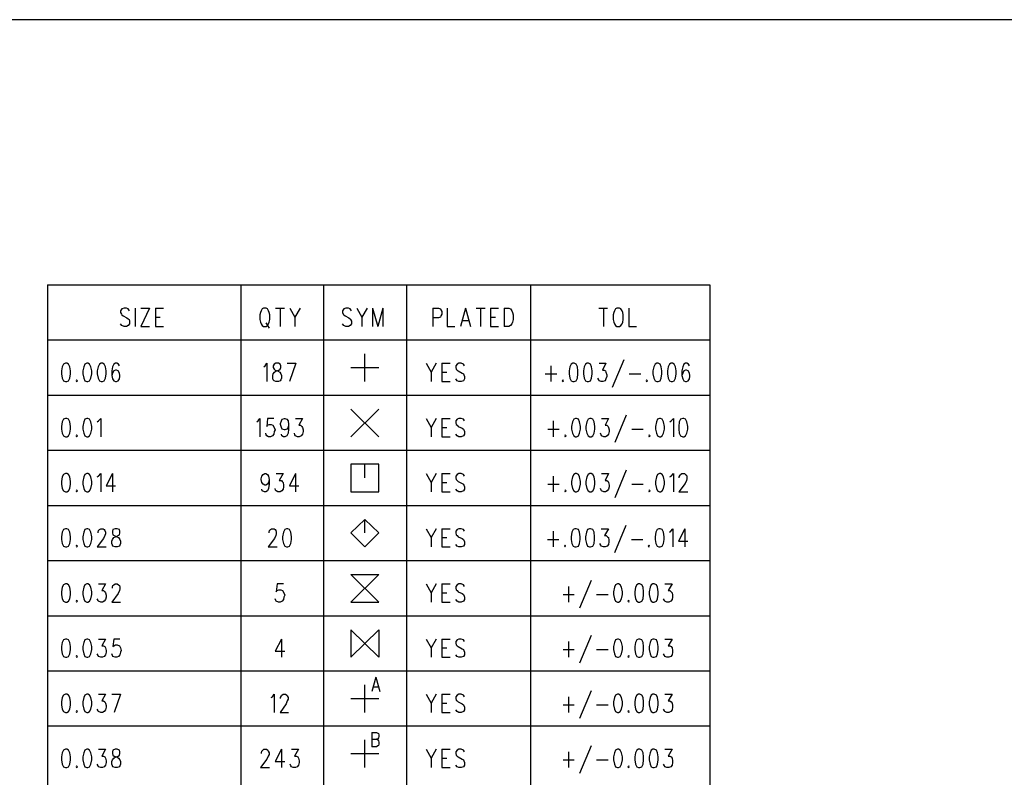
# Model space of a CAD drawing. Extents: x 11.9 to 28.1, y 10.8 to 21.2.
# Tile 17 of 45: x 20.9 to 23.3, y 12.5 to 14.3. Entities that reach past the tile are written whole.
import ezdxf

# ---------------------------------------------------------------- set-up
doc = ezdxf.new("R2010")
doc.units = 0
doc.header["$MEASUREMENT"] = 0
doc.layers.add('LAYNR1', color=2, linetype='Continuous')

msp = doc.modelspace()

# ---------------------------------------------------------------- linework, layer by layer
at = {"layer": 'LAYNR1', "color": 7}
for points in [[(23.448, 14.266), (18.463, 14.266)], [(20.997, 13.641), (22.558, 13.641)], [(20.997, 13.641), (20.997, 11.041)], [(21.452, 13.641), (21.452, 11.041)], [(21.647, 13.641), (21.647, 11.041)], [(21.843, 13.641), (21.843, 11.041)], [(22.135, 13.641), (22.135, 11.041)], [(22.558, 13.641), (22.558, 11.041)], [(21.19, 13.58), (21.187, 13.584), (21.183, 13.586), (21.177, 13.586), (21.172, 13.584), (21.169, 13.58), (21.169, 13.576)], [(21.203, 13.586), (21.203, 13.543)], [(21.237, 13.586), (21.217, 13.543)], [(21.217, 13.586), (21.237, 13.586)], [(21.251, 13.586), (21.251, 13.543)], [(21.251, 13.586), (21.27, 13.586)], [(21.506, 13.586), (21.503, 13.584), (21.5, 13.58), (21.499, 13.576)], [(21.519, 13.576), (21.518, 13.58), (21.515, 13.584), (21.512, 13.586), (21.506, 13.586)], [(21.534, 13.586), (21.555, 13.586)], [(21.545, 13.586), (21.545, 13.543)], [(21.568, 13.586), (21.58, 13.565), (21.58, 13.543)], [(21.592, 13.586), (21.58, 13.565)], [(21.713, 13.58), (21.71, 13.584), (21.706, 13.586), (21.7, 13.586), (21.695, 13.584), (21.692, 13.58), (21.692, 13.576)], [(21.726, 13.586), (21.738, 13.565), (21.738, 13.543)], [(21.75, 13.586), (21.738, 13.565)], [(21.763, 13.586), (21.763, 13.543)], [(21.763, 13.586), (21.775, 13.543)], [(21.787, 13.586), (21.775, 13.543)], [(21.787, 13.586), (21.787, 13.543)], [(21.905, 13.586), (21.905, 13.543)], [(21.905, 13.586), (21.918, 13.586), (21.923, 13.584), (21.924, 13.582), (21.926, 13.578), (21.926, 13.572), (21.924, 13.568), (21.923, 13.565), (21.918, 13.563), (21.905, 13.563)], [(21.939, 13.586), (21.939, 13.543)], [(21.982, 13.586), (21.97, 13.543)], [(21.982, 13.586), (21.994, 13.543)], [(22.007, 13.586), (22.028, 13.586)], [(22.017, 13.586), (22.017, 13.543)], [(22.041, 13.586), (22.041, 13.543)], [(22.041, 13.586), (22.06, 13.586)], [(22.073, 13.586), (22.073, 13.543)], [(22.073, 13.586), (22.084, 13.586), (22.088, 13.584), (22.091, 13.58), (22.093, 13.576)], [(22.296, 13.586), (22.317, 13.586)], [(22.307, 13.586), (22.307, 13.543)], [(22.339, 13.586), (22.336, 13.584), (22.333, 13.58), (22.332, 13.576)], [(22.353, 13.576), (22.351, 13.58), (22.348, 13.584), (22.345, 13.586), (22.339, 13.586)], [(22.367, 13.586), (22.367, 13.543)], [(21.169, 13.576), (21.171, 13.572), (21.172, 13.57), (21.175, 13.568), (21.184, 13.563), (21.187, 13.561), (21.189, 13.559)], [(21.189, 13.559), (21.19, 13.555), (21.19, 13.549), (21.187, 13.545), (21.183, 13.543)], [(21.251, 13.565), (21.262, 13.565)], [(21.499, 13.576), (21.497, 13.57), (21.497, 13.559)], [(21.497, 13.559), (21.499, 13.553), (21.5, 13.549), (21.503, 13.545), (21.506, 13.543)], [(21.512, 13.543), (21.515, 13.545), (21.518, 13.549), (21.519, 13.553), (21.521, 13.559)], [(21.521, 13.559), (21.521, 13.57), (21.519, 13.576)], [(21.692, 13.576), (21.694, 13.572), (21.695, 13.57), (21.698, 13.568), (21.707, 13.563), (21.71, 13.561), (21.711, 13.559)], [(21.711, 13.559), (21.713, 13.555), (21.713, 13.549), (21.71, 13.545), (21.706, 13.543)], [(21.974, 13.557), (21.989, 13.557)], [(22.041, 13.565), (22.053, 13.565)], [(22.094, 13.559), (22.093, 13.553), (22.091, 13.549), (22.088, 13.545), (22.084, 13.543)], [(22.093, 13.576), (22.094, 13.57), (22.094, 13.559)], [(22.332, 13.576), (22.33, 13.57), (22.33, 13.559)], [(22.33, 13.559), (22.332, 13.553), (22.333, 13.549), (22.336, 13.545), (22.339, 13.543)], [(22.345, 13.543), (22.348, 13.545), (22.351, 13.549), (22.353, 13.553), (22.354, 13.559)], [(22.354, 13.559), (22.354, 13.57), (22.353, 13.576)], [(21.177, 13.543), (21.172, 13.545), (21.169, 13.549)], [(21.183, 13.543), (21.177, 13.543)], [(21.217, 13.543), (21.237, 13.543)], [(21.251, 13.543), (21.27, 13.543)], [(21.506, 13.543), (21.512, 13.543)], [(21.511, 13.551), (21.519, 13.539)], [(21.7, 13.543), (21.695, 13.545), (21.692, 13.549)], [(21.706, 13.543), (21.7, 13.543)], [(21.939, 13.543), (21.957, 13.543)], [(22.041, 13.543), (22.06, 13.543)], [(22.084, 13.543), (22.073, 13.543)], [(22.339, 13.543), (22.345, 13.543)], [(22.367, 13.543), (22.385, 13.543)], [(20.997, 13.511), (22.558, 13.511)], [(21.745, 13.413), (21.745, 13.478)], [(22.355, 13.464), (22.328, 13.399)], [(21.039, 13.456), (21.034, 13.454), (21.031, 13.448), (21.03, 13.438), (21.03, 13.431), (21.031, 13.421), (21.034, 13.415), (21.039, 13.413)], [(21.042, 13.413), (21.046, 13.415), (21.049, 13.421), (21.051, 13.431), (21.051, 13.438), (21.049, 13.448), (21.046, 13.454), (21.042, 13.456), (21.039, 13.456)], [(21.089, 13.456), (21.085, 13.454), (21.082, 13.448), (21.08, 13.438), (21.08, 13.431), (21.082, 13.421), (21.085, 13.415), (21.089, 13.413)], [(21.092, 13.413), (21.096, 13.415), (21.099, 13.421), (21.101, 13.431), (21.101, 13.438), (21.099, 13.448), (21.096, 13.454), (21.092, 13.456), (21.089, 13.456)], [(21.123, 13.456), (21.119, 13.454), (21.116, 13.448), (21.114, 13.438), (21.114, 13.431), (21.116, 13.421), (21.119, 13.415), (21.123, 13.413)], [(21.126, 13.413), (21.13, 13.415), (21.133, 13.421), (21.135, 13.431), (21.135, 13.438), (21.133, 13.448), (21.13, 13.454), (21.126, 13.456), (21.123, 13.456)], [(21.166, 13.45), (21.164, 13.454), (21.16, 13.456), (21.157, 13.456), (21.153, 13.454), (21.15, 13.448), (21.148, 13.438), (21.148, 13.427), (21.15, 13.419), (21.153, 13.415), (21.157, 13.413)], [(21.159, 13.413), (21.163, 13.415), (21.166, 13.419), (21.167, 13.425), (21.167, 13.427), (21.166, 13.433), (21.163, 13.438), (21.159, 13.44), (21.157, 13.44), (21.153, 13.438), (21.15, 13.433), (21.148, 13.427)], [(21.507, 13.448), (21.51, 13.45), (21.514, 13.456), (21.514, 13.413)], [(21.535, 13.413), (21.531, 13.415), (21.529, 13.417), (21.528, 13.421), (21.528, 13.427), (21.529, 13.431), (21.532, 13.435), (21.536, 13.438), (21.542, 13.44), (21.545, 13.442), (21.547, 13.446)], [(21.535, 13.456), (21.531, 13.454), (21.529, 13.45), (21.529, 13.446)], [(21.529, 13.446), (21.531, 13.442), (21.533, 13.44), (21.539, 13.438)], [(21.547, 13.446), (21.547, 13.45), (21.545, 13.454), (21.541, 13.456), (21.535, 13.456)], [(21.562, 13.456), (21.582, 13.456)], [(21.582, 13.456), (21.567, 13.413)], [(21.712, 13.446), (21.778, 13.446)], [(21.889, 13.456), (21.901, 13.435), (21.901, 13.413)], [(21.913, 13.456), (21.901, 13.435)], [(21.926, 13.456), (21.926, 13.413)], [(21.926, 13.456), (21.946, 13.456)], [(21.962, 13.454), (21.959, 13.45), (21.959, 13.446)], [(21.959, 13.446), (21.96, 13.442), (21.962, 13.44)], [(21.98, 13.45), (21.977, 13.454), (21.972, 13.456), (21.966, 13.456), (21.962, 13.454)], [(21.962, 13.44), (21.965, 13.438), (21.974, 13.433), (21.977, 13.431), (21.978, 13.429)], [(22.183, 13.45), (22.183, 13.413)], [(22.235, 13.456), (22.231, 13.454), (22.228, 13.448), (22.226, 13.438), (22.226, 13.431), (22.228, 13.421), (22.231, 13.415), (22.235, 13.413)], [(22.238, 13.456), (22.235, 13.456)], [(22.238, 13.413), (22.243, 13.415), (22.246, 13.421), (22.247, 13.431), (22.247, 13.438), (22.246, 13.448), (22.243, 13.454), (22.238, 13.456)], [(22.269, 13.456), (22.265, 13.454), (22.262, 13.448), (22.26, 13.438), (22.26, 13.431), (22.262, 13.421), (22.265, 13.415), (22.269, 13.413)], [(22.272, 13.413), (22.277, 13.415), (22.279, 13.421), (22.281, 13.431), (22.281, 13.438), (22.279, 13.448), (22.277, 13.454), (22.272, 13.456), (22.269, 13.456)], [(22.297, 13.456), (22.313, 13.456), (22.305, 13.44), (22.309, 13.44), (22.312, 13.438), (22.313, 13.435), (22.315, 13.429)], [(22.433, 13.456), (22.429, 13.454), (22.426, 13.448), (22.424, 13.438), (22.424, 13.431), (22.426, 13.421), (22.429, 13.415), (22.433, 13.413)], [(22.436, 13.413), (22.441, 13.415), (22.443, 13.421), (22.445, 13.431), (22.445, 13.438), (22.443, 13.448), (22.441, 13.454), (22.436, 13.456), (22.433, 13.456)], [(22.467, 13.456), (22.463, 13.454), (22.46, 13.448), (22.458, 13.438), (22.458, 13.431), (22.46, 13.421), (22.463, 13.415), (22.467, 13.413)], [(22.47, 13.413), (22.474, 13.415), (22.477, 13.421), (22.479, 13.431), (22.479, 13.438), (22.477, 13.448), (22.474, 13.454), (22.47, 13.456), (22.467, 13.456)], [(22.51, 13.45), (22.508, 13.454), (22.504, 13.456), (22.501, 13.456), (22.497, 13.454), (22.494, 13.448), (22.492, 13.438), (22.492, 13.427), (22.494, 13.419), (22.497, 13.415), (22.501, 13.413)], [(22.503, 13.413), (22.507, 13.415), (22.51, 13.419), (22.511, 13.425), (22.511, 13.427), (22.51, 13.433), (22.507, 13.438), (22.503, 13.44), (22.501, 13.44), (22.497, 13.438), (22.494, 13.433), (22.492, 13.427)], [(21.065, 13.417), (21.064, 13.415), (21.065, 13.413)], [(21.065, 13.413), (21.067, 13.415), (21.065, 13.417)], [(21.539, 13.438), (21.544, 13.435), (21.547, 13.431), (21.548, 13.427), (21.548, 13.421), (21.547, 13.417), (21.545, 13.415), (21.541, 13.413)], [(21.926, 13.435), (21.938, 13.435)], [(21.962, 13.415), (21.959, 13.419)], [(21.978, 13.429), (21.98, 13.425), (21.98, 13.419), (21.977, 13.415), (21.972, 13.413)], [(22.17, 13.431), (22.197, 13.431)], [(22.212, 13.417), (22.21, 13.415), (22.212, 13.413)], [(22.212, 13.413), (22.213, 13.415), (22.212, 13.417)], [(22.302, 13.413), (22.297, 13.415), (22.296, 13.417), (22.294, 13.421)], [(22.315, 13.429), (22.315, 13.425), (22.313, 13.419), (22.311, 13.415), (22.306, 13.413)], [(22.368, 13.431), (22.395, 13.431)], [(22.409, 13.417), (22.408, 13.415), (22.409, 13.413)], [(22.409, 13.413), (22.411, 13.415), (22.409, 13.417)], [(21.039, 13.413), (21.042, 13.413)], [(21.089, 13.413), (21.092, 13.413)], [(21.123, 13.413), (21.126, 13.413)], [(21.157, 13.413), (21.159, 13.413)], [(21.541, 13.413), (21.535, 13.413)], [(21.926, 13.413), (21.946, 13.413)], [(21.966, 13.413), (21.962, 13.415)], [(21.972, 13.413), (21.966, 13.413)], [(22.235, 13.413), (22.238, 13.413)], [(22.269, 13.413), (22.272, 13.413)], [(22.306, 13.413), (22.302, 13.413)], [(22.433, 13.413), (22.436, 13.413)], [(22.467, 13.413), (22.47, 13.413)], [(22.501, 13.413), (22.503, 13.413)], [(20.997, 13.381), (22.558, 13.381)], [(21.712, 13.283), (21.778, 13.348)], [(21.712, 13.348), (21.778, 13.283)], [(21.039, 13.326), (21.034, 13.324), (21.031, 13.318), (21.03, 13.307), (21.03, 13.301), (21.031, 13.291), (21.034, 13.285), (21.039, 13.283)], [(21.042, 13.283), (21.046, 13.285), (21.049, 13.291), (21.051, 13.301), (21.051, 13.307), (21.049, 13.318), (21.046, 13.324), (21.042, 13.326), (21.039, 13.326)], [(21.089, 13.326), (21.085, 13.324), (21.082, 13.318), (21.08, 13.307), (21.08, 13.301), (21.082, 13.291), (21.085, 13.285), (21.089, 13.283)], [(21.092, 13.283), (21.096, 13.285), (21.099, 13.291), (21.101, 13.301), (21.101, 13.307), (21.099, 13.318), (21.096, 13.324), (21.092, 13.326), (21.089, 13.326)], [(21.114, 13.318), (21.117, 13.32), (21.122, 13.326), (21.122, 13.283)], [(21.49, 13.318), (21.493, 13.32), (21.497, 13.326), (21.497, 13.283)], [(21.53, 13.326), (21.515, 13.326), (21.514, 13.307), (21.515, 13.31), (21.519, 13.312), (21.524, 13.312), (21.528, 13.31), (21.531, 13.305), (21.533, 13.299)], [(21.555, 13.299), (21.55, 13.301), (21.548, 13.305), (21.546, 13.312), (21.546, 13.314), (21.548, 13.32), (21.55, 13.324), (21.555, 13.326), (21.556, 13.326), (21.561, 13.324), (21.564, 13.32), (21.565, 13.312), (21.565, 13.301), (21.564, 13.291), (21.561, 13.285), (21.556, 13.283)], [(21.581, 13.326), (21.598, 13.326), (21.589, 13.31), (21.593, 13.31), (21.596, 13.307), (21.598, 13.305), (21.599, 13.299)], [(21.889, 13.326), (21.901, 13.305), (21.901, 13.283)], [(21.913, 13.326), (21.901, 13.305)], [(21.926, 13.326), (21.926, 13.283)], [(21.926, 13.326), (21.946, 13.326)], [(21.962, 13.324), (21.959, 13.32), (21.959, 13.316)], [(21.98, 13.32), (21.977, 13.324), (21.972, 13.326), (21.966, 13.326), (21.962, 13.324)], [(22.241, 13.326), (22.237, 13.324), (22.234, 13.318), (22.232, 13.307), (22.232, 13.301), (22.234, 13.291), (22.237, 13.285), (22.241, 13.283)], [(22.244, 13.283), (22.248, 13.285), (22.251, 13.291), (22.253, 13.301), (22.253, 13.307), (22.251, 13.318), (22.248, 13.324), (22.244, 13.326), (22.241, 13.326)], [(22.271, 13.324), (22.268, 13.318), (22.266, 13.307), (22.266, 13.301), (22.268, 13.291), (22.271, 13.285)], [(22.275, 13.326), (22.271, 13.324)], [(22.287, 13.307), (22.285, 13.318), (22.282, 13.324), (22.278, 13.326), (22.275, 13.326)], [(22.303, 13.326), (22.319, 13.326)], [(22.319, 13.326), (22.311, 13.31), (22.315, 13.31), (22.318, 13.307), (22.319, 13.305)], [(22.361, 13.334), (22.334, 13.269)], [(22.439, 13.326), (22.435, 13.324), (22.432, 13.318), (22.43, 13.307), (22.43, 13.301), (22.432, 13.291), (22.435, 13.285), (22.439, 13.283)], [(22.449, 13.318), (22.446, 13.324), (22.442, 13.326), (22.439, 13.326)], [(22.464, 13.318), (22.467, 13.32), (22.472, 13.326), (22.472, 13.283)], [(22.494, 13.326), (22.489, 13.324), (22.486, 13.318), (22.485, 13.307), (22.485, 13.301), (22.486, 13.291), (22.489, 13.285), (22.494, 13.283)], [(22.497, 13.283), (22.501, 13.285), (22.504, 13.291), (22.506, 13.301), (22.506, 13.307), (22.504, 13.318), (22.501, 13.324), (22.497, 13.326), (22.494, 13.326)], [(21.565, 13.312), (21.564, 13.305), (21.561, 13.301), (21.556, 13.299)], [(21.926, 13.305), (21.938, 13.305)], [(21.959, 13.316), (21.96, 13.312), (21.962, 13.31)], [(21.962, 13.31), (21.965, 13.307), (21.974, 13.303), (21.977, 13.301), (21.978, 13.299)], [(22.176, 13.301), (22.203, 13.301)], [(22.189, 13.32), (22.189, 13.283)], [(22.278, 13.283), (22.282, 13.285), (22.285, 13.291), (22.287, 13.301)], [(22.287, 13.301), (22.287, 13.307)], [(22.319, 13.305), (22.321, 13.299)], [(22.374, 13.301), (22.401, 13.301)], [(22.449, 13.291), (22.451, 13.301), (22.451, 13.307), (22.449, 13.318)], [(21.039, 13.283), (21.042, 13.283)], [(21.065, 13.287), (21.064, 13.285), (21.065, 13.283)], [(21.065, 13.283), (21.067, 13.285), (21.065, 13.287)], [(21.089, 13.283), (21.092, 13.283)], [(21.518, 13.283), (21.514, 13.285), (21.512, 13.287), (21.511, 13.291)], [(21.522, 13.283), (21.518, 13.283)], [(21.533, 13.299), (21.531, 13.295), (21.53, 13.289), (21.527, 13.285), (21.522, 13.283)], [(21.553, 13.283), (21.549, 13.285), (21.548, 13.289)], [(21.556, 13.283), (21.553, 13.283)], [(21.556, 13.299), (21.555, 13.299)], [(21.586, 13.283), (21.581, 13.285), (21.58, 13.287), (21.579, 13.291)], [(21.59, 13.283), (21.586, 13.283)], [(21.599, 13.299), (21.599, 13.295), (21.598, 13.289), (21.595, 13.285), (21.59, 13.283)], [(21.926, 13.283), (21.946, 13.283)], [(21.962, 13.285), (21.959, 13.289)], [(21.966, 13.283), (21.962, 13.285)], [(21.972, 13.283), (21.966, 13.283)], [(21.978, 13.299), (21.98, 13.295), (21.98, 13.289), (21.977, 13.285), (21.972, 13.283)], [(22.217, 13.287), (22.216, 13.285), (22.217, 13.283)], [(22.217, 13.283), (22.219, 13.285), (22.217, 13.287)], [(22.241, 13.283), (22.244, 13.283)], [(22.271, 13.285), (22.275, 13.283)], [(22.275, 13.283), (22.278, 13.283)], [(22.303, 13.285), (22.302, 13.287), (22.3, 13.291)], [(22.308, 13.283), (22.303, 13.285)], [(22.312, 13.283), (22.308, 13.283)], [(22.319, 13.289), (22.316, 13.285), (22.312, 13.283)], [(22.321, 13.299), (22.321, 13.295), (22.319, 13.289)], [(22.415, 13.287), (22.414, 13.285), (22.415, 13.283)], [(22.417, 13.285), (22.415, 13.287)], [(22.415, 13.283), (22.417, 13.285)], [(22.439, 13.283), (22.442, 13.283)], [(22.442, 13.283), (22.446, 13.285), (22.449, 13.291)], [(22.494, 13.283), (22.497, 13.283)], [(20.997, 13.251), (22.558, 13.251)], [(21.778, 13.218), (21.712, 13.218)], [(21.712, 13.218), (21.712, 13.153)], [(21.745, 13.186), (21.745, 13.218)], [(21.778, 13.153), (21.778, 13.218)], [(21.039, 13.196), (21.034, 13.194), (21.031, 13.188), (21.03, 13.177), (21.03, 13.171), (21.031, 13.161), (21.034, 13.155), (21.039, 13.153)], [(21.042, 13.153), (21.046, 13.155), (21.049, 13.161), (21.051, 13.171), (21.051, 13.177), (21.049, 13.188), (21.046, 13.194), (21.042, 13.196), (21.039, 13.196)], [(21.089, 13.196), (21.085, 13.194), (21.082, 13.188), (21.08, 13.177), (21.08, 13.171), (21.082, 13.161), (21.085, 13.155), (21.089, 13.153)], [(21.092, 13.153), (21.096, 13.155), (21.099, 13.161), (21.101, 13.171), (21.101, 13.177), (21.099, 13.188), (21.096, 13.194), (21.092, 13.196), (21.089, 13.196)], [(21.114, 13.188), (21.117, 13.19), (21.122, 13.196), (21.122, 13.153)], [(21.15, 13.196), (21.135, 13.167), (21.157, 13.167)], [(21.15, 13.196), (21.15, 13.153)], [(21.509, 13.169), (21.505, 13.171), (21.502, 13.175), (21.5, 13.182), (21.5, 13.184), (21.502, 13.19), (21.505, 13.194), (21.509, 13.196), (21.511, 13.196), (21.515, 13.194), (21.518, 13.19), (21.519, 13.182), (21.519, 13.171), (21.518, 13.161), (21.515, 13.155), (21.511, 13.153)], [(21.536, 13.196), (21.552, 13.196), (21.543, 13.18), (21.548, 13.18), (21.55, 13.177), (21.552, 13.175), (21.553, 13.169)], [(21.581, 13.196), (21.567, 13.167), (21.589, 13.167)], [(21.581, 13.196), (21.581, 13.153)], [(21.889, 13.196), (21.901, 13.175), (21.901, 13.153)], [(21.913, 13.196), (21.901, 13.175)], [(21.926, 13.196), (21.926, 13.153)], [(21.926, 13.196), (21.946, 13.196)], [(21.962, 13.194), (21.959, 13.19), (21.959, 13.186)], [(21.959, 13.186), (21.96, 13.182), (21.962, 13.18)], [(21.98, 13.19), (21.977, 13.194), (21.972, 13.196), (21.966, 13.196), (21.962, 13.194)], [(22.189, 13.19), (22.189, 13.153)], [(22.241, 13.196), (22.237, 13.194), (22.234, 13.188), (22.232, 13.177), (22.232, 13.171), (22.234, 13.161), (22.237, 13.155), (22.241, 13.153)], [(22.244, 13.153), (22.248, 13.155), (22.251, 13.161), (22.253, 13.171), (22.253, 13.177), (22.251, 13.188), (22.248, 13.194), (22.244, 13.196), (22.241, 13.196)], [(22.271, 13.194), (22.268, 13.188), (22.266, 13.177), (22.266, 13.171), (22.268, 13.161), (22.271, 13.155)], [(22.275, 13.196), (22.271, 13.194)], [(22.287, 13.177), (22.285, 13.188), (22.282, 13.194), (22.278, 13.196), (22.275, 13.196)], [(22.303, 13.196), (22.319, 13.196)], [(22.319, 13.196), (22.311, 13.18), (22.315, 13.18), (22.318, 13.177), (22.319, 13.175)], [(22.361, 13.204), (22.334, 13.139)], [(22.439, 13.196), (22.435, 13.194), (22.432, 13.188), (22.43, 13.177), (22.43, 13.171), (22.432, 13.161), (22.435, 13.155), (22.439, 13.153)], [(22.449, 13.188), (22.446, 13.194), (22.442, 13.196), (22.439, 13.196)], [(22.449, 13.161), (22.451, 13.171), (22.451, 13.177), (22.449, 13.188)], [(22.464, 13.188), (22.467, 13.19), (22.472, 13.196), (22.472, 13.153)], [(22.498, 13.196), (22.501, 13.194), (22.503, 13.192), (22.504, 13.188), (22.504, 13.184), (22.503, 13.18), (22.5, 13.173), (22.485, 13.153)], [(22.486, 13.186), (22.486, 13.188), (22.488, 13.192), (22.489, 13.194), (22.492, 13.196), (22.498, 13.196)], [(21.511, 13.169), (21.509, 13.169)], [(21.519, 13.182), (21.518, 13.175), (21.515, 13.171), (21.511, 13.169)], [(21.54, 13.153), (21.536, 13.155), (21.534, 13.157), (21.533, 13.161)], [(21.553, 13.169), (21.553, 13.165), (21.552, 13.159), (21.549, 13.155), (21.545, 13.153)], [(21.926, 13.175), (21.938, 13.175)], [(21.962, 13.18), (21.965, 13.177), (21.974, 13.173), (21.977, 13.171), (21.978, 13.169)], [(21.978, 13.169), (21.98, 13.165), (21.98, 13.159), (21.977, 13.155), (21.972, 13.153)], [(22.176, 13.171), (22.203, 13.171)], [(22.278, 13.153), (22.282, 13.155), (22.285, 13.161), (22.287, 13.171)], [(22.287, 13.171), (22.287, 13.177)], [(22.303, 13.155), (22.302, 13.157), (22.3, 13.161)], [(22.319, 13.175), (22.321, 13.169)], [(22.321, 13.169), (22.321, 13.165), (22.319, 13.159)], [(22.374, 13.171), (22.401, 13.171)], [(22.442, 13.153), (22.446, 13.155), (22.449, 13.161)], [(21.039, 13.153), (21.042, 13.153)], [(21.065, 13.157), (21.064, 13.155), (21.065, 13.153)], [(21.065, 13.153), (21.067, 13.155), (21.065, 13.157)], [(21.089, 13.153), (21.092, 13.153)], [(21.508, 13.153), (21.503, 13.155), (21.502, 13.159)], [(21.511, 13.153), (21.508, 13.153)], [(21.545, 13.153), (21.54, 13.153)], [(21.712, 13.153), (21.778, 13.153)], [(21.926, 13.153), (21.946, 13.153)], [(21.962, 13.155), (21.959, 13.159)], [(21.966, 13.153), (21.962, 13.155)], [(21.972, 13.153), (21.966, 13.153)], [(22.217, 13.157), (22.216, 13.155), (22.217, 13.153)], [(22.217, 13.153), (22.219, 13.155), (22.217, 13.157)], [(22.241, 13.153), (22.244, 13.153)], [(22.271, 13.155), (22.275, 13.153)], [(22.275, 13.153), (22.278, 13.153)], [(22.308, 13.153), (22.303, 13.155)], [(22.312, 13.153), (22.308, 13.153)], [(22.319, 13.159), (22.316, 13.155), (22.312, 13.153)], [(22.415, 13.157), (22.414, 13.155), (22.415, 13.153)], [(22.417, 13.155), (22.415, 13.157)], [(22.415, 13.153), (22.417, 13.155)], [(22.439, 13.153), (22.442, 13.153)], [(22.485, 13.153), (22.506, 13.153)], [(20.997, 13.121), (22.558, 13.121)], [(21.745, 13.088), (21.712, 13.056)], [(21.778, 13.056), (21.745, 13.088)], [(21.745, 13.056), (21.745, 13.088)], [(22.36, 13.074), (22.333, 13.009)], [(21.039, 13.066), (21.034, 13.064), (21.031, 13.058), (21.03, 13.047), (21.03, 13.041), (21.031, 13.031), (21.034, 13.025), (21.039, 13.023)], [(21.042, 13.023), (21.046, 13.025), (21.049, 13.031), (21.051, 13.041), (21.051, 13.047), (21.049, 13.058), (21.046, 13.064), (21.042, 13.066), (21.039, 13.066)], [(21.089, 13.066), (21.085, 13.064), (21.082, 13.058), (21.08, 13.047), (21.08, 13.041), (21.082, 13.031), (21.085, 13.025), (21.089, 13.023)], [(21.092, 13.023), (21.096, 13.025), (21.099, 13.031), (21.101, 13.041), (21.101, 13.047), (21.099, 13.058), (21.096, 13.064), (21.092, 13.066), (21.089, 13.066)], [(21.116, 13.056), (21.116, 13.058), (21.117, 13.062), (21.119, 13.064), (21.122, 13.066), (21.128, 13.066), (21.13, 13.064), (21.132, 13.062), (21.133, 13.058), (21.133, 13.054), (21.132, 13.05), (21.129, 13.043), (21.114, 13.023)], [(21.156, 13.023), (21.151, 13.025), (21.15, 13.027), (21.148, 13.031), (21.148, 13.037), (21.15, 13.041), (21.153, 13.045), (21.157, 13.047), (21.163, 13.05), (21.166, 13.052), (21.167, 13.056)], [(21.156, 13.066), (21.151, 13.064), (21.15, 13.06), (21.15, 13.056)], [(21.15, 13.056), (21.151, 13.052), (21.154, 13.05), (21.16, 13.047), (21.164, 13.045), (21.167, 13.041), (21.169, 13.037), (21.169, 13.031), (21.167, 13.027), (21.166, 13.025), (21.161, 13.023)], [(21.167, 13.056), (21.167, 13.06), (21.166, 13.064), (21.161, 13.066), (21.156, 13.066)], [(21.519, 13.056), (21.519, 13.058), (21.52, 13.062), (21.522, 13.064), (21.525, 13.066), (21.531, 13.066), (21.533, 13.064), (21.535, 13.062), (21.536, 13.058), (21.536, 13.054), (21.535, 13.05), (21.532, 13.043), (21.517, 13.023)], [(21.556, 13.064), (21.553, 13.058), (21.551, 13.047), (21.551, 13.041), (21.553, 13.031), (21.556, 13.025)], [(21.56, 13.066), (21.556, 13.064)], [(21.572, 13.047), (21.57, 13.058), (21.567, 13.064), (21.563, 13.066), (21.56, 13.066)], [(21.572, 13.041), (21.572, 13.047)], [(21.712, 13.056), (21.745, 13.023)], [(21.745, 13.023), (21.778, 13.056)], [(21.889, 13.066), (21.901, 13.045), (21.901, 13.023)], [(21.913, 13.066), (21.901, 13.045)], [(21.926, 13.066), (21.926, 13.023)], [(21.926, 13.066), (21.946, 13.066)], [(21.926, 13.045), (21.938, 13.045)], [(21.962, 13.064), (21.959, 13.06), (21.959, 13.056)], [(21.959, 13.056), (21.96, 13.052), (21.962, 13.05)], [(21.98, 13.06), (21.977, 13.064), (21.972, 13.066), (21.966, 13.066), (21.962, 13.064)], [(21.962, 13.05), (21.965, 13.047), (21.974, 13.043), (21.977, 13.041), (21.978, 13.039)], [(22.189, 13.06), (22.189, 13.023)], [(22.24, 13.066), (22.236, 13.064), (22.233, 13.058), (22.231, 13.047), (22.231, 13.041), (22.233, 13.031), (22.236, 13.025), (22.24, 13.023)], [(22.243, 13.023), (22.248, 13.025), (22.251, 13.031), (22.252, 13.041), (22.252, 13.047), (22.251, 13.058), (22.248, 13.064), (22.243, 13.066), (22.24, 13.066)], [(22.274, 13.066), (22.27, 13.064), (22.267, 13.058), (22.265, 13.047), (22.265, 13.041), (22.267, 13.031), (22.27, 13.025), (22.274, 13.023)], [(22.277, 13.023), (22.282, 13.025), (22.285, 13.031), (22.286, 13.041), (22.286, 13.047), (22.285, 13.058), (22.282, 13.064), (22.277, 13.066), (22.274, 13.066)], [(22.302, 13.066), (22.319, 13.066), (22.31, 13.05), (22.314, 13.05), (22.317, 13.047), (22.319, 13.045), (22.32, 13.039)], [(22.438, 13.066), (22.434, 13.064), (22.431, 13.058), (22.429, 13.047), (22.429, 13.041), (22.431, 13.031), (22.434, 13.025), (22.438, 13.023)], [(22.441, 13.023), (22.446, 13.025), (22.449, 13.031), (22.45, 13.041), (22.45, 13.047), (22.449, 13.058), (22.446, 13.064), (22.441, 13.066), (22.438, 13.066)], [(22.463, 13.058), (22.466, 13.06), (22.471, 13.066), (22.471, 13.023)], [(22.499, 13.066), (22.484, 13.037), (22.506, 13.037)], [(22.499, 13.066), (22.499, 13.023)], [(21.039, 13.023), (21.042, 13.023)], [(21.065, 13.027), (21.064, 13.025), (21.065, 13.023)], [(21.065, 13.023), (21.067, 13.025), (21.065, 13.027)], [(21.089, 13.023), (21.092, 13.023)], [(21.114, 13.023), (21.135, 13.023)], [(21.161, 13.023), (21.156, 13.023)], [(21.517, 13.023), (21.538, 13.023)], [(21.556, 13.025), (21.56, 13.023)], [(21.56, 13.023), (21.563, 13.023)], [(21.563, 13.023), (21.567, 13.025), (21.57, 13.031), (21.572, 13.041)], [(21.926, 13.023), (21.946, 13.023)], [(21.962, 13.025), (21.959, 13.029)], [(21.966, 13.023), (21.962, 13.025)], [(21.972, 13.023), (21.966, 13.023)], [(21.978, 13.039), (21.98, 13.035), (21.98, 13.029), (21.977, 13.025), (21.972, 13.023)], [(22.175, 13.041), (22.202, 13.041)], [(22.217, 13.027), (22.215, 13.025), (22.217, 13.023)], [(22.217, 13.023), (22.218, 13.025), (22.217, 13.027)], [(22.24, 13.023), (22.243, 13.023)], [(22.274, 13.023), (22.277, 13.023)], [(22.307, 13.023), (22.302, 13.025), (22.301, 13.027), (22.299, 13.031)], [(22.311, 13.023), (22.307, 13.023)], [(22.32, 13.039), (22.32, 13.035), (22.319, 13.029), (22.316, 13.025), (22.311, 13.023)], [(22.373, 13.041), (22.4, 13.041)], [(22.415, 13.027), (22.413, 13.025), (22.415, 13.023)], [(22.415, 13.023), (22.416, 13.025), (22.415, 13.027)], [(22.438, 13.023), (22.441, 13.023)], [(20.997, 12.991), (22.558, 12.991)], [(21.778, 12.893), (21.712, 12.958)], [(21.712, 12.958), (21.778, 12.958)], [(21.778, 12.958), (21.712, 12.893)], [(21.039, 12.936), (21.034, 12.934), (21.031, 12.928), (21.03, 12.917), (21.03, 12.911), (21.031, 12.901), (21.034, 12.895), (21.039, 12.893)], [(21.042, 12.893), (21.046, 12.895), (21.049, 12.901), (21.051, 12.911), (21.051, 12.917), (21.049, 12.928), (21.046, 12.934), (21.042, 12.936), (21.039, 12.936)], [(21.089, 12.936), (21.085, 12.934), (21.082, 12.928), (21.08, 12.917), (21.08, 12.911), (21.082, 12.901), (21.085, 12.895), (21.089, 12.893)], [(21.092, 12.893), (21.096, 12.895), (21.099, 12.901), (21.101, 12.911), (21.101, 12.917), (21.099, 12.928), (21.096, 12.934), (21.092, 12.936), (21.089, 12.936)], [(21.117, 12.936), (21.133, 12.936), (21.125, 12.92), (21.129, 12.92), (21.132, 12.917), (21.133, 12.915), (21.135, 12.909)], [(21.15, 12.926), (21.15, 12.928), (21.151, 12.932), (21.153, 12.934), (21.156, 12.936), (21.161, 12.936), (21.164, 12.934), (21.166, 12.932), (21.167, 12.928), (21.167, 12.924), (21.166, 12.92), (21.163, 12.913), (21.148, 12.893)], [(21.553, 12.936), (21.538, 12.936), (21.536, 12.917), (21.538, 12.92), (21.542, 12.922), (21.547, 12.922), (21.551, 12.92), (21.554, 12.915), (21.556, 12.909)], [(21.889, 12.936), (21.901, 12.915), (21.901, 12.893)], [(21.913, 12.936), (21.901, 12.915)], [(21.926, 12.936), (21.926, 12.893)], [(21.926, 12.936), (21.946, 12.936)], [(21.962, 12.934), (21.959, 12.93), (21.959, 12.926)], [(21.98, 12.93), (21.977, 12.934), (21.972, 12.936), (21.966, 12.936), (21.962, 12.934)], [(22.225, 12.93), (22.225, 12.893)], [(22.278, 12.944), (22.251, 12.879)], [(22.336, 12.934), (22.333, 12.928), (22.331, 12.917), (22.331, 12.911), (22.333, 12.901), (22.336, 12.895)], [(22.34, 12.936), (22.336, 12.934)], [(22.352, 12.917), (22.35, 12.928), (22.347, 12.934), (22.343, 12.936), (22.34, 12.936)], [(22.39, 12.936), (22.386, 12.934), (22.383, 12.928), (22.381, 12.917), (22.381, 12.911), (22.383, 12.901), (22.386, 12.895), (22.39, 12.893)], [(22.401, 12.928), (22.398, 12.934), (22.393, 12.936), (22.39, 12.936)], [(22.424, 12.936), (22.42, 12.934), (22.417, 12.928)], [(22.427, 12.893), (22.432, 12.895), (22.435, 12.901), (22.436, 12.911), (22.436, 12.917), (22.435, 12.928), (22.432, 12.934), (22.427, 12.936), (22.424, 12.936)], [(22.452, 12.936), (22.469, 12.936), (22.46, 12.92), (22.464, 12.92), (22.467, 12.917), (22.469, 12.915), (22.47, 12.909)], [(21.135, 12.909), (21.135, 12.905), (21.133, 12.899), (21.13, 12.895), (21.126, 12.893)], [(21.556, 12.909), (21.554, 12.905), (21.553, 12.899), (21.55, 12.895), (21.545, 12.893)], [(21.926, 12.915), (21.938, 12.915)], [(21.959, 12.926), (21.96, 12.922), (21.962, 12.92)], [(21.962, 12.92), (21.965, 12.917), (21.974, 12.913), (21.977, 12.911), (21.978, 12.909)], [(21.978, 12.909), (21.98, 12.905), (21.98, 12.899), (21.977, 12.895), (21.972, 12.893)], [(22.212, 12.911), (22.238, 12.911)], [(22.291, 12.911), (22.318, 12.911)], [(22.343, 12.893), (22.347, 12.895), (22.35, 12.901), (22.352, 12.911)], [(22.352, 12.911), (22.352, 12.917)], [(22.401, 12.901), (22.402, 12.911), (22.402, 12.917), (22.401, 12.928)], [(22.417, 12.928), (22.415, 12.917), (22.415, 12.911), (22.417, 12.901)], [(22.47, 12.909), (22.47, 12.905), (22.469, 12.899), (22.466, 12.895)], [(21.039, 12.893), (21.042, 12.893)], [(21.065, 12.897), (21.064, 12.895), (21.065, 12.893)], [(21.065, 12.893), (21.067, 12.895), (21.065, 12.897)], [(21.089, 12.893), (21.092, 12.893)], [(21.122, 12.893), (21.117, 12.895), (21.116, 12.897), (21.114, 12.901)], [(21.126, 12.893), (21.122, 12.893)], [(21.148, 12.893), (21.169, 12.893)], [(21.541, 12.893), (21.536, 12.895), (21.535, 12.897), (21.533, 12.901)], [(21.545, 12.893), (21.541, 12.893)], [(21.712, 12.893), (21.778, 12.893)], [(21.926, 12.893), (21.946, 12.893)], [(21.962, 12.895), (21.959, 12.899)], [(21.966, 12.893), (21.962, 12.895)], [(21.972, 12.893), (21.966, 12.893)], [(22.336, 12.895), (22.34, 12.893)], [(22.34, 12.893), (22.343, 12.893)], [(22.367, 12.897), (22.365, 12.895), (22.367, 12.893)], [(22.368, 12.895), (22.367, 12.897)], [(22.367, 12.893), (22.368, 12.895)], [(22.39, 12.893), (22.393, 12.893)], [(22.393, 12.893), (22.398, 12.895), (22.401, 12.901)], [(22.417, 12.901), (22.42, 12.895), (22.424, 12.893)], [(22.424, 12.893), (22.427, 12.893)], [(22.457, 12.893), (22.452, 12.895), (22.451, 12.897), (22.449, 12.901)], [(22.461, 12.893), (22.457, 12.893)], [(22.466, 12.895), (22.461, 12.893)], [(20.997, 12.861), (22.558, 12.861)], [(21.712, 12.763), (21.778, 12.828)], [(21.778, 12.763), (21.712, 12.828)], [(21.712, 12.828), (21.712, 12.763)], [(21.778, 12.828), (21.778, 12.763)], [(22.278, 12.814), (22.251, 12.749)], [(21.039, 12.806), (21.034, 12.804), (21.031, 12.798), (21.03, 12.788), (21.03, 12.781), (21.031, 12.771), (21.034, 12.765), (21.039, 12.763)], [(21.042, 12.763), (21.046, 12.765), (21.049, 12.771), (21.051, 12.781), (21.051, 12.788), (21.049, 12.798), (21.046, 12.804), (21.042, 12.806), (21.039, 12.806)], [(21.089, 12.806), (21.085, 12.804), (21.082, 12.798), (21.08, 12.788), (21.08, 12.781), (21.082, 12.771), (21.085, 12.765), (21.089, 12.763)], [(21.092, 12.763), (21.096, 12.765), (21.099, 12.771), (21.101, 12.781), (21.101, 12.788), (21.099, 12.798), (21.096, 12.804), (21.092, 12.806), (21.089, 12.806)], [(21.117, 12.806), (21.133, 12.806), (21.125, 12.79), (21.129, 12.79), (21.132, 12.788), (21.133, 12.785), (21.135, 12.779)], [(21.167, 12.806), (21.153, 12.806), (21.151, 12.788), (21.153, 12.79), (21.157, 12.792), (21.161, 12.792), (21.166, 12.79), (21.169, 12.785), (21.17, 12.779)], [(21.548, 12.806), (21.533, 12.777), (21.556, 12.777)], [(21.548, 12.806), (21.548, 12.763)], [(21.889, 12.806), (21.901, 12.785), (21.901, 12.763)], [(21.913, 12.806), (21.901, 12.785)], [(21.926, 12.806), (21.926, 12.763)], [(21.926, 12.806), (21.946, 12.806)], [(21.962, 12.804), (21.959, 12.8), (21.959, 12.796)], [(21.959, 12.796), (21.96, 12.792), (21.962, 12.79)], [(21.98, 12.8), (21.977, 12.804), (21.972, 12.806), (21.966, 12.806), (21.962, 12.804)], [(21.962, 12.79), (21.965, 12.788), (21.974, 12.783), (21.977, 12.781), (21.978, 12.779)], [(22.225, 12.8), (22.225, 12.763)], [(22.336, 12.804), (22.333, 12.798), (22.331, 12.788), (22.331, 12.781), (22.333, 12.771), (22.336, 12.765)], [(22.34, 12.806), (22.336, 12.804)], [(22.352, 12.788), (22.35, 12.798), (22.347, 12.804), (22.343, 12.806), (22.34, 12.806)], [(22.39, 12.806), (22.386, 12.804), (22.383, 12.798), (22.381, 12.788), (22.381, 12.781), (22.383, 12.771), (22.386, 12.765), (22.39, 12.763)], [(22.401, 12.798), (22.398, 12.804), (22.393, 12.806), (22.39, 12.806)], [(22.401, 12.771), (22.402, 12.781), (22.402, 12.788), (22.401, 12.798)], [(22.417, 12.798), (22.415, 12.788), (22.415, 12.781), (22.417, 12.771)], [(22.424, 12.806), (22.42, 12.804), (22.417, 12.798)], [(22.427, 12.763), (22.432, 12.765), (22.435, 12.771), (22.436, 12.781), (22.436, 12.788), (22.435, 12.798), (22.432, 12.804), (22.427, 12.806), (22.424, 12.806)], [(22.452, 12.806), (22.469, 12.806), (22.46, 12.79), (22.464, 12.79), (22.467, 12.788), (22.469, 12.785), (22.47, 12.779)], [(21.065, 12.767), (21.064, 12.765), (21.065, 12.763)], [(21.065, 12.763), (21.067, 12.765), (21.065, 12.767)], [(21.122, 12.763), (21.117, 12.765), (21.116, 12.767), (21.114, 12.771)], [(21.135, 12.779), (21.135, 12.775), (21.133, 12.769), (21.13, 12.765), (21.126, 12.763)], [(21.156, 12.763), (21.151, 12.765), (21.15, 12.767), (21.148, 12.771)], [(21.17, 12.779), (21.169, 12.775), (21.167, 12.769), (21.164, 12.765), (21.16, 12.763)], [(21.926, 12.785), (21.938, 12.785)], [(21.962, 12.765), (21.959, 12.769)], [(21.978, 12.779), (21.98, 12.775), (21.98, 12.769), (21.977, 12.765), (21.972, 12.763)], [(22.212, 12.781), (22.238, 12.781)], [(22.291, 12.781), (22.318, 12.781)], [(22.343, 12.763), (22.347, 12.765), (22.35, 12.771), (22.352, 12.781)], [(22.352, 12.781), (22.352, 12.788)], [(22.367, 12.767), (22.365, 12.765), (22.367, 12.763)], [(22.368, 12.765), (22.367, 12.767)], [(22.393, 12.763), (22.398, 12.765), (22.401, 12.771)], [(22.417, 12.771), (22.42, 12.765), (22.424, 12.763)], [(22.457, 12.763), (22.452, 12.765), (22.451, 12.767), (22.449, 12.771)], [(22.47, 12.779), (22.47, 12.775), (22.469, 12.769), (22.466, 12.765)], [(21.039, 12.763), (21.042, 12.763)], [(21.089, 12.763), (21.092, 12.763)], [(21.126, 12.763), (21.122, 12.763)], [(21.16, 12.763), (21.156, 12.763)], [(21.926, 12.763), (21.946, 12.763)], [(21.966, 12.763), (21.962, 12.765)], [(21.972, 12.763), (21.966, 12.763)], [(22.336, 12.765), (22.34, 12.763)], [(22.34, 12.763), (22.343, 12.763)], [(22.367, 12.763), (22.368, 12.765)], [(22.39, 12.763), (22.393, 12.763)], [(22.424, 12.763), (22.427, 12.763)], [(22.461, 12.763), (22.457, 12.763)], [(22.466, 12.765), (22.461, 12.763)], [(20.997, 12.731), (22.558, 12.731)], [(21.745, 12.633), (21.745, 12.698)], [(21.771, 12.716), (21.761, 12.682)], [(21.771, 12.716), (21.78, 12.682)], [(21.039, 12.676), (21.034, 12.674), (21.031, 12.668), (21.03, 12.658), (21.03, 12.651), (21.031, 12.641), (21.034, 12.635), (21.039, 12.633)], [(21.042, 12.633), (21.046, 12.635), (21.049, 12.641), (21.051, 12.651), (21.051, 12.658), (21.049, 12.668), (21.046, 12.674), (21.042, 12.676), (21.039, 12.676)], [(21.089, 12.676), (21.085, 12.674), (21.082, 12.668), (21.08, 12.658), (21.08, 12.651), (21.082, 12.641), (21.085, 12.635), (21.089, 12.633)], [(21.092, 12.633), (21.096, 12.635), (21.099, 12.641), (21.101, 12.651), (21.101, 12.658), (21.099, 12.668), (21.096, 12.674), (21.092, 12.676), (21.089, 12.676)], [(21.117, 12.676), (21.133, 12.676), (21.125, 12.66), (21.129, 12.66), (21.132, 12.658), (21.133, 12.655), (21.135, 12.649)], [(21.148, 12.676), (21.169, 12.676)], [(21.169, 12.676), (21.154, 12.633)], [(21.524, 12.668), (21.527, 12.67), (21.531, 12.676), (21.531, 12.633)], [(21.546, 12.666), (21.546, 12.668), (21.548, 12.672), (21.549, 12.674), (21.552, 12.676), (21.558, 12.676), (21.561, 12.674), (21.562, 12.672), (21.564, 12.668), (21.564, 12.664), (21.562, 12.66), (21.559, 12.653), (21.545, 12.633)], [(21.765, 12.693), (21.777, 12.693)], [(21.889, 12.676), (21.901, 12.655), (21.901, 12.633)], [(21.913, 12.676), (21.901, 12.655)], [(21.926, 12.676), (21.926, 12.633)], [(21.926, 12.676), (21.946, 12.676)], [(21.962, 12.674), (21.959, 12.67), (21.959, 12.666)], [(21.98, 12.67), (21.977, 12.674), (21.972, 12.676), (21.966, 12.676), (21.962, 12.674)], [(22.278, 12.684), (22.251, 12.619)], [(22.336, 12.674), (22.333, 12.668), (22.331, 12.658), (22.331, 12.651), (22.333, 12.641), (22.336, 12.635)], [(22.34, 12.676), (22.336, 12.674)], [(22.352, 12.658), (22.35, 12.668), (22.347, 12.674), (22.343, 12.676), (22.34, 12.676)], [(22.39, 12.676), (22.386, 12.674), (22.383, 12.668), (22.381, 12.658), (22.381, 12.651), (22.383, 12.641), (22.386, 12.635), (22.39, 12.633)], [(22.401, 12.668), (22.398, 12.674), (22.393, 12.676), (22.39, 12.676)], [(22.424, 12.676), (22.42, 12.674), (22.417, 12.668)], [(22.427, 12.633), (22.432, 12.635), (22.435, 12.641), (22.436, 12.651), (22.436, 12.658), (22.435, 12.668), (22.432, 12.674), (22.427, 12.676), (22.424, 12.676)], [(22.452, 12.676), (22.469, 12.676), (22.46, 12.66), (22.464, 12.66), (22.467, 12.658), (22.469, 12.655), (22.47, 12.649)], [(21.712, 12.666), (21.778, 12.666)], [(21.926, 12.655), (21.938, 12.655)], [(21.959, 12.666), (21.96, 12.662), (21.962, 12.66)], [(21.962, 12.66), (21.965, 12.658), (21.974, 12.653), (21.977, 12.651), (21.978, 12.649)], [(22.212, 12.651), (22.238, 12.651)], [(22.225, 12.67), (22.225, 12.633)], [(22.291, 12.651), (22.318, 12.651)], [(22.343, 12.633), (22.347, 12.635), (22.35, 12.641), (22.352, 12.651)], [(22.352, 12.651), (22.352, 12.658)], [(22.401, 12.641), (22.402, 12.651), (22.402, 12.658), (22.401, 12.668)], [(22.417, 12.668), (22.415, 12.658), (22.415, 12.651), (22.417, 12.641)], [(21.039, 12.633), (21.042, 12.633)], [(21.065, 12.637), (21.064, 12.635), (21.065, 12.633)], [(21.065, 12.633), (21.067, 12.635), (21.065, 12.637)], [(21.089, 12.633), (21.092, 12.633)], [(21.122, 12.633), (21.117, 12.635), (21.116, 12.637), (21.114, 12.641)], [(21.126, 12.633), (21.122, 12.633)], [(21.135, 12.649), (21.135, 12.645), (21.133, 12.639), (21.13, 12.635), (21.126, 12.633)], [(21.545, 12.633), (21.565, 12.633)], [(21.926, 12.633), (21.946, 12.633)], [(21.962, 12.635), (21.959, 12.639)], [(21.966, 12.633), (21.962, 12.635)], [(21.972, 12.633), (21.966, 12.633)], [(21.978, 12.649), (21.98, 12.645), (21.98, 12.639), (21.977, 12.635), (21.972, 12.633)], [(22.336, 12.635), (22.34, 12.633)], [(22.34, 12.633), (22.343, 12.633)], [(22.367, 12.637), (22.365, 12.635), (22.367, 12.633)], [(22.368, 12.635), (22.367, 12.637)], [(22.367, 12.633), (22.368, 12.635)], [(22.39, 12.633), (22.393, 12.633)], [(22.393, 12.633), (22.398, 12.635), (22.401, 12.641)], [(22.417, 12.641), (22.42, 12.635), (22.424, 12.633)], [(22.424, 12.633), (22.427, 12.633)], [(22.457, 12.633), (22.452, 12.635), (22.451, 12.637), (22.449, 12.641)], [(22.461, 12.633), (22.457, 12.633)], [(22.466, 12.635), (22.461, 12.633)], [(22.47, 12.649), (22.47, 12.645), (22.469, 12.639), (22.466, 12.635)], [(20.997, 12.601), (22.558, 12.601)], [(21.761, 12.586), (21.761, 12.552)], [(21.761, 12.586), (21.772, 12.586), (21.775, 12.584)], [(21.775, 12.584), (21.777, 12.583), (21.778, 12.58), (21.778, 12.576), (21.777, 12.573), (21.775, 12.571)], [(21.745, 12.503), (21.745, 12.568)], [(21.761, 12.57), (21.772, 12.57), (21.775, 12.568)], [(21.775, 12.571), (21.772, 12.57)], [(21.775, 12.568), (21.777, 12.566), (21.778, 12.563), (21.778, 12.558)], [(21.778, 12.558), (21.777, 12.555)], [(21.039, 12.546), (21.034, 12.544), (21.031, 12.538), (21.03, 12.528), (21.03, 12.521), (21.031, 12.511), (21.034, 12.505), (21.039, 12.503)], [(21.042, 12.503), (21.046, 12.505), (21.049, 12.511), (21.051, 12.521), (21.051, 12.528), (21.049, 12.538), (21.046, 12.544), (21.042, 12.546), (21.039, 12.546)], [(21.089, 12.546), (21.085, 12.544), (21.082, 12.538), (21.08, 12.528), (21.08, 12.521), (21.082, 12.511), (21.085, 12.505), (21.089, 12.503)], [(21.092, 12.503), (21.096, 12.505), (21.099, 12.511), (21.101, 12.521), (21.101, 12.528), (21.099, 12.538), (21.096, 12.544), (21.092, 12.546), (21.089, 12.546)], [(21.117, 12.546), (21.133, 12.546), (21.125, 12.53), (21.129, 12.53), (21.132, 12.528), (21.133, 12.525), (21.135, 12.519)], [(21.156, 12.503), (21.151, 12.505), (21.15, 12.507), (21.148, 12.511), (21.148, 12.517), (21.15, 12.521), (21.153, 12.525), (21.157, 12.528), (21.163, 12.53), (21.166, 12.532), (21.167, 12.536)], [(21.156, 12.546), (21.151, 12.544), (21.15, 12.54), (21.15, 12.536)], [(21.15, 12.536), (21.151, 12.532), (21.154, 12.53), (21.16, 12.528), (21.164, 12.525), (21.167, 12.521), (21.169, 12.517), (21.169, 12.511), (21.167, 12.507), (21.166, 12.505), (21.161, 12.503)], [(21.167, 12.536), (21.167, 12.54), (21.166, 12.544), (21.161, 12.546), (21.156, 12.546)], [(21.507, 12.546), (21.513, 12.546), (21.516, 12.544), (21.517, 12.542), (21.519, 12.538), (21.519, 12.534), (21.517, 12.53), (21.514, 12.523), (21.499, 12.503)], [(21.501, 12.536), (21.501, 12.538), (21.502, 12.542), (21.504, 12.544), (21.507, 12.546)], [(21.548, 12.546), (21.533, 12.517), (21.556, 12.517)], [(21.548, 12.546), (21.548, 12.503)], [(21.572, 12.546), (21.588, 12.546)], [(21.588, 12.546), (21.579, 12.53), (21.584, 12.53), (21.587, 12.528), (21.588, 12.525)], [(21.712, 12.536), (21.778, 12.536)], [(21.772, 12.552), (21.761, 12.552)], [(21.777, 12.555), (21.775, 12.554), (21.772, 12.552)], [(21.889, 12.546), (21.901, 12.525), (21.901, 12.503)], [(21.913, 12.546), (21.901, 12.525)], [(21.926, 12.546), (21.926, 12.503)], [(21.926, 12.546), (21.946, 12.546)], [(21.962, 12.544), (21.959, 12.54), (21.959, 12.536)], [(21.959, 12.536), (21.96, 12.532), (21.962, 12.53)], [(21.98, 12.54), (21.977, 12.544), (21.972, 12.546), (21.966, 12.546), (21.962, 12.544)], [(22.225, 12.54), (22.225, 12.503)], [(22.278, 12.554), (22.251, 12.489)], [(22.336, 12.544), (22.333, 12.538), (22.331, 12.528), (22.331, 12.521), (22.333, 12.511), (22.336, 12.505)], [(22.34, 12.546), (22.336, 12.544)], [(22.352, 12.528), (22.35, 12.538), (22.347, 12.544), (22.343, 12.546), (22.34, 12.546)], [(22.39, 12.546), (22.386, 12.544), (22.383, 12.538), (22.381, 12.528), (22.381, 12.521), (22.383, 12.511), (22.386, 12.505), (22.39, 12.503)], [(22.401, 12.538), (22.398, 12.544), (22.393, 12.546), (22.39, 12.546)], [(22.401, 12.511), (22.402, 12.521), (22.402, 12.528), (22.401, 12.538)], [(22.417, 12.538), (22.415, 12.528), (22.415, 12.521), (22.417, 12.511)], [(22.424, 12.546), (22.42, 12.544), (22.417, 12.538)], [(22.427, 12.503), (22.432, 12.505), (22.435, 12.511), (22.436, 12.521), (22.436, 12.528), (22.435, 12.538), (22.432, 12.544), (22.427, 12.546), (22.424, 12.546)], [(22.452, 12.546), (22.469, 12.546), (22.46, 12.53), (22.464, 12.53), (22.467, 12.528), (22.469, 12.525), (22.47, 12.519)], [(21.122, 12.503), (21.117, 12.505), (21.116, 12.507), (21.114, 12.511)], [(21.135, 12.519), (21.135, 12.515), (21.133, 12.509), (21.13, 12.505), (21.126, 12.503)], [(21.572, 12.505), (21.57, 12.507), (21.569, 12.511)], [(21.588, 12.525), (21.59, 12.519)], [(21.59, 12.519), (21.59, 12.515), (21.588, 12.509)], [(21.926, 12.525), (21.938, 12.525)], [(21.962, 12.53), (21.965, 12.528), (21.974, 12.523), (21.977, 12.521), (21.978, 12.519)], [(21.978, 12.519), (21.98, 12.515), (21.98, 12.509), (21.977, 12.505), (21.972, 12.503)], [(22.212, 12.521), (22.238, 12.521)], [(22.291, 12.521), (22.318, 12.521)], [(22.343, 12.503), (22.347, 12.505), (22.35, 12.511), (22.352, 12.521)], [(22.352, 12.521), (22.352, 12.528)], [(22.393, 12.503), (22.398, 12.505), (22.401, 12.511)], [(22.417, 12.511), (22.42, 12.505), (22.424, 12.503)], [(22.457, 12.503), (22.452, 12.505), (22.451, 12.507), (22.449, 12.511)], [(22.47, 12.519), (22.47, 12.515), (22.469, 12.509), (22.466, 12.505)], [(21.039, 12.503), (21.042, 12.503)], [(21.065, 12.507), (21.064, 12.505), (21.065, 12.503)], [(21.065, 12.503), (21.067, 12.505), (21.065, 12.507)], [(21.089, 12.503), (21.092, 12.503)], [(21.126, 12.503), (21.122, 12.503)], [(21.161, 12.503), (21.156, 12.503)], [(21.499, 12.503), (21.52, 12.503)], [(21.576, 12.503), (21.572, 12.505)], [(21.581, 12.503), (21.576, 12.503)], [(21.588, 12.509), (21.585, 12.505), (21.581, 12.503)], [(21.926, 12.503), (21.946, 12.503)], [(21.962, 12.505), (21.959, 12.509)], [(21.966, 12.503), (21.962, 12.505)], [(21.972, 12.503), (21.966, 12.503)], [(22.336, 12.505), (22.34, 12.503)], [(22.34, 12.503), (22.343, 12.503)], [(22.367, 12.507), (22.365, 12.505), (22.367, 12.503)], [(22.368, 12.505), (22.367, 12.507)], [(22.367, 12.503), (22.368, 12.505)], [(22.39, 12.503), (22.393, 12.503)], [(22.424, 12.503), (22.427, 12.503)], [(22.461, 12.503), (22.457, 12.503)], [(22.466, 12.505), (22.461, 12.503)]]:
    msp.add_lwpolyline(points, dxfattribs=at)

doc.saveas('drawing.dxf')
